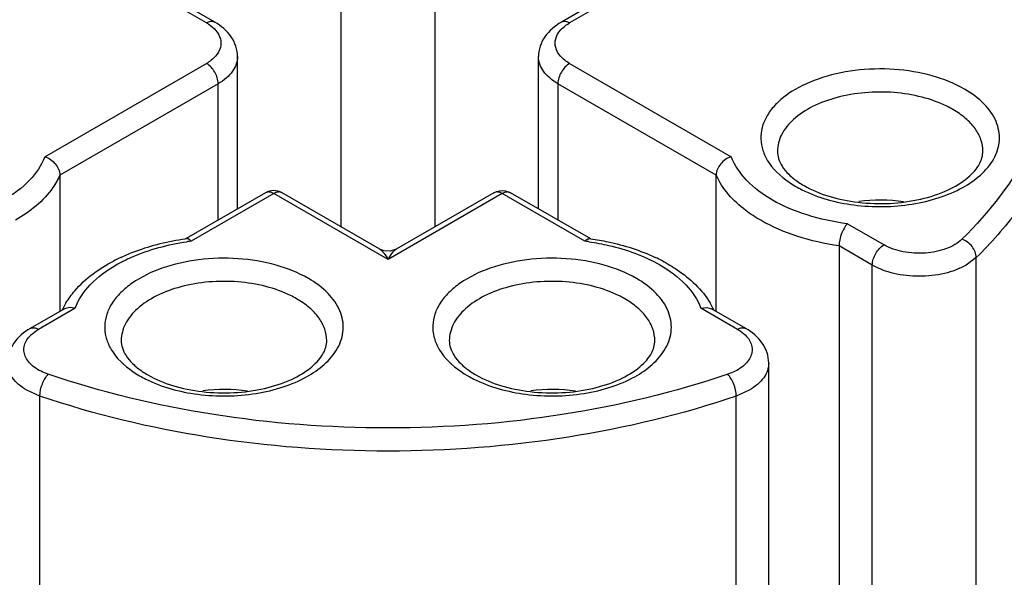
# Model space of a CAD drawing. Header units: inches. Extents: x 0 to 34, y 0 to 22.
# Tile 38 of 63: x 27.216 to 27.45, y 18.732 to 18.864. Entities that reach past the tile are written whole.
import ezdxf

# ---------------------------------------------------------------- set-up
doc = ezdxf.new("R2010")
doc.units = ezdxf.units.IN
doc.header["$LTSCALE"] = 1.87
doc.header["$MEASUREMENT"] = 0
doc.layers.get('0').update_dxf_attribs({"linetype": 'CONTINUOUS'})

msp = doc.modelspace()

# ---------------------------------------------------------------- linework, layer by layer
at = {"color": 7, "linetype": 'CONTINUOUS'}
for p, q in [((27.2606488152, 18.8635824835), (27.2222522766, 18.8857521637)), ((27.2626174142, 18.8637775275), (27.2247851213, 18.8856214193)), ((27.382812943, 18.8856214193), (27.3449806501, 18.8637775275)), ((27.3853457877, 18.8857521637), (27.3469492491, 18.8635824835)), ((27.2926634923, 18.815085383), (27.2926634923, 18.8788529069)), ((27.314934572, 18.8788529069), (27.314934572, 18.815085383)), ((27.2222522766, 18.8317685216), (27.2606488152, 18.8539382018)), ((27.2680451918, 18.8193559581), (27.2680451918, 18.8555458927)), ((27.3395528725, 18.8193559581), (27.3395528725, 18.8555458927)), ((27.3469492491, 18.8539382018), (27.3853457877, 18.8317685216)), ((27.2634327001, 18.8491163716), (27.2258276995, 18.8274037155)), ((27.2634327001, 18.8166927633), (27.2634327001, 18.8491163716)), ((27.3441653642, 18.8491163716), (27.3441653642, 18.8166927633)), ((27.3817703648, 18.8274037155), (27.3441653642, 18.8491163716)), ((27.2258276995, 18.8274037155), (27.2258276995, 18.7949801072)), ((27.3817703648, 18.7949801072), (27.3817703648, 18.8274037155)), ((27.2746875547, 18.8231911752), (27.2558606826, 18.8123207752)), ((27.2766561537, 18.8229961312), (27.2570508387, 18.811676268)), ((27.3037990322, 18.8073241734), (27.2766561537, 18.8229961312)), ((27.3018302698, 18.8097926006), (27.2786247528, 18.8231911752)), ((27.3309419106, 18.8229961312), (27.3037990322, 18.8073241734)), ((27.3289733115, 18.8231911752), (27.3057674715, 18.809792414)), ((27.3505472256, 18.811676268), (27.3309419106, 18.8229961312)), ((27.3316061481, 18.8236622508), (27.3329105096, 18.8231911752)), ((27.3519515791, 18.8121971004), (27.3329105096, 18.8231911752)), ((27.4129483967, 18.8158311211), (27.4216498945, 18.8108069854)), ((27.4109560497, 18.8105522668), (27.4109560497, 18.6949870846)), ((27.4188660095, 18.8059851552), (27.4109560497, 18.8105522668)), ((27.4435534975, 18.8077831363), (27.4411370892, 18.8059851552)), ((27.4435534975, 18.706206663), (27.4435534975, 18.8077831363)), ((27.4188660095, 18.6974220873), (27.4188660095, 18.8059851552)), ((27.226915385, 18.7956081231), (27.2187781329, 18.7909097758)), ((27.2294482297, 18.7957388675), (27.2207467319, 18.7907147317)), ((27.2280621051, 18.7959307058), (27.226915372, 18.7956081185)), ((27.2294482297, 18.7957388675), (27.2280621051, 18.7959307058)), ((27.3781498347, 18.7957388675), (27.3795351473, 18.7959307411)), ((27.3868513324, 18.7907147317), (27.3781498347, 18.7957388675)), ((27.3795351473, 18.7959307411), (27.3806826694, 18.7956081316)), ((27.3888199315, 18.7909097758), (27.3806826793, 18.7956081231)), ((27.394247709, 18.6909657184), (27.394247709, 18.782678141)), ((27.2210768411, 18.7748534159), (27.2179628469, 18.7762486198)), ((27.3896352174, 18.7762486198), (27.3865212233, 18.7748534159)), ((27.2210768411, 18.6891167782), (27.2210768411, 18.7748534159)), ((27.3865212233, 18.6891061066), (27.3865212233, 18.7748534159))]:
    msp.add_line(p, q, dxfattribs=at)
msp.add_lwpolyline([(27.3057677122, 18.8097925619), (27.3042845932, 18.8092950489), (27.3028303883, 18.809386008), (27.3018302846, 18.8097925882)], dxfattribs=at)
for centre, radius, start, end in [((27.4257887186, 18.8218574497), 0.0244139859, 60.0363711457, 63.8974542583), ((27.4130549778, 18.8429566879), 0.0208598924, 235.7391258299, 240.0691056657), ((27.2766561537, 18.8197829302), 0.0039359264, 59.9893111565, 120.0106888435), ((27.4146722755, 18.8489524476), 0.028014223, 240.0308497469, 243.3966235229), ((27.4207212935, 18.7795816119), 0.0418397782, 82.3446730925, 96.9543085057), ((27.2644770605, 18.7499135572), 0.0629543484, 97.844344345, 98.0747637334), ((27.2645041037, 18.7529267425), 0.0592204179, 97.2302110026, 98.2453736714), ((27.3430937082, 18.7529247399), 0.0592224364, 81.7545523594, 82.7697906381), ((27.3431212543, 18.7499155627), 0.0629523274, 81.925193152, 82.155628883), ((27.2581134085, 18.7698621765), 0.0419348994, 115.1055333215, 117.7818991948), ((27.3494748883, 18.7698414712), 0.0419577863, 62.2967057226, 64.856785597), ((27.2698911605, 18.7768508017), 0.0244139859, 60.0363711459, 63.8974542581), ((27.3478399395, 18.7768508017), 0.0244139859, 60.0363711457, 63.8974542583), ((27.2434110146, 18.7871409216), 0.0189037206, 152.837587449, 154.1115867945), ((27.2440679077, 18.7867962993), 0.0196454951, 148.6792201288, 152.8179453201), ((27.363529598, 18.7867959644), 0.0196461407, 27.1821332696, 31.3199734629), ((27.3641868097, 18.7871407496), 0.0189040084, 25.8879990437, 27.1624964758), ((27.2587747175, 18.8039457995), 0.028014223, 240.0308497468, 243.396623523), ((27.2571574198, 18.7979500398), 0.0208598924, 235.7391258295, 240.0691056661), ((27.3367234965, 18.8039457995), 0.028014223, 240.0308497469, 243.3966235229), ((27.3351061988, 18.7979500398), 0.0208598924, 235.7391258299, 240.0691056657), ((27.2648237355, 18.7345749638), 0.0418397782, 82.3446730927, 96.9543085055), ((27.3427725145, 18.7345749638), 0.0418397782, 82.3446730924, 96.9543085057)]:
    msp.add_arc(centre, radius, start, end, dxfattribs=at)
for points, knots in [([(27.4750079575, 18.9190408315), (27.4645067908, 18.9251040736), (27.4417252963, 18.9359627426), (27.4047376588, 18.9480495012), (27.364676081, 18.9562392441), (27.322763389, 18.960278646), (27.2802720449, 18.9600479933), (27.2384976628, 18.9555531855), (27.1987107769, 18.9469308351), (27.1621143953, 18.9344386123), (27.1298043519, 18.918439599), (27.1027394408, 18.8993746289), (27.0817380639, 18.8777261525), (27.0675284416, 18.8540031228), (27.060821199, 18.8288553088), (27.0621280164, 18.8032935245), (27.0713253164, 18.7785231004), (27.0818032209, 18.7638322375), (27.0879420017, 18.7568564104)], [0, 0, 0, 0, 0.0658154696, 0.1364387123, 0.2107361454, 0.2873006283, 0.3645804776, 0.4409746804, 0.5149406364, 0.5850968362, 0.650340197, 0.7099854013, 0.7639373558, 0.8128899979, 0.8584721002, 0.9031295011, 0.9495644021, 1, 1, 1, 1]), ([(27.4708321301, 18.9118080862), (27.4533473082, 18.9219036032), (27.4137575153, 18.9382393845), (27.3492300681, 18.9511528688), (27.2809915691, 18.9530389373), (27.2247083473, 18.9451425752), (27.1827063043, 18.9330418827), (27.1542896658, 18.9215921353), (27.1290449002, 18.9078608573), (27.1074990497, 18.8921158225), (27.0901112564, 18.8746536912), (27.0772824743, 18.8557828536), (27.0693764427, 18.8358766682), (27.0675785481, 18.8220903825), (27.0675785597, 18.8153652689)], [0, 0, 0, 0, 0.1286231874, 0.2701513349, 0.4172398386, 0.5615206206, 0.6301712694, 0.6953098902, 0.7563057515, 0.8127882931, 0.8647310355, 0.9125452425, 0.9571568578, 1, 1, 1, 1]), ([(27.4429146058, 18.9049690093), (27.4465334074, 18.9014390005), (27.4530588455, 18.8940659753), (27.460538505, 18.8817767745), (27.4651535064, 18.8688470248), (27.466200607, 18.8599275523), (27.466200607, 18.8555458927)], [0, 0, 0, 0, 0.2705913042, 0.524280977, 0.7654690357, 1, 1, 1, 1]), ([(27.4416980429, 18.9038367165), (27.4480201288, 18.8973882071), (27.456051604, 18.8864803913), (27.461513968, 18.8700735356), (27.4627225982, 18.8578584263), (27.4610991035, 18.8456637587), (27.4550777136, 18.8293134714), (27.4466982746, 18.818527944), (27.4401655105, 18.8121554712)], [0, 0, 0, 0, 0.2618637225, 0.3817502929, 0.4980570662, 0.6146560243, 0.7353679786, 1, 1, 1, 1]), ([(27.2606488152, 18.8635824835), (27.2609744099, 18.8637704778), (27.2616250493, 18.8640408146), (27.262351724, 18.8639309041), (27.2626173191, 18.8637775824)], [0, 0, 0, 0, 0.550756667, 1, 1, 1, 1]), ([(27.2606488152, 18.8635824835), (27.2608631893, 18.8634587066), (27.261651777, 18.8629669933), (27.2623754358, 18.8623619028), (27.2628263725, 18.861850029)], [0, 0, 0, 0, 0.266255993, 1, 1, 1, 1]), ([(27.2680451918, 18.8555458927), (27.2680451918, 18.8563868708), (27.2677685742, 18.8580821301), (27.2661952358, 18.8611707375), (27.264126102, 18.8629064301), (27.2626174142, 18.8637775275)], [0, 0, 0, 0, 0.2455427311, 0.4913510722, 1, 1, 1, 1]), ([(27.3449806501, 18.8637775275), (27.3434719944, 18.8629064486), (27.3414027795, 18.8611708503), (27.339829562, 18.8580821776), (27.3395528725, 18.856386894), (27.3395528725, 18.8555458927)], [0, 0, 0, 0, 0.5086375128, 0.7544507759, 1, 1, 1, 1]), ([(27.3447718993, 18.8618502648), (27.3449159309, 18.8620137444), (27.3455654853, 18.8626805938), (27.3463327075, 18.8632265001), (27.3469492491, 18.8635824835)], [0, 0, 0, 0, 0.2343249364, 1, 1, 1, 1]), ([(27.3449806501, 18.8637775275), (27.3452462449, 18.8639308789), (27.3459729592, 18.8640408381), (27.3466236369, 18.8637704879), (27.3469492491, 18.8635824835)], [0, 0, 0, 0, 0.4492417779, 1, 1, 1, 1]), ([(27.2628263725, 18.861850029), (27.2633387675, 18.8612683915), (27.2641507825, 18.8599449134), (27.2641455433, 18.8575641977), (27.2628347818, 18.8554340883), (27.2614491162, 18.8544002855), (27.2606488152, 18.8539382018)], [0, 0, 0, 0, 0.2433342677, 0.4664084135, 0.7098986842, 1, 1, 1, 1]), ([(27.3469492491, 18.8539382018), (27.3461489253, 18.8544002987), (27.3447632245, 18.8554341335), (27.3434524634, 18.8575643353), (27.3434473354, 18.8599451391), (27.3442594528, 18.8612686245), (27.3447718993, 18.8618502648)], [0, 0, 0, 0, 0.2901002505, 0.5335884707, 0.7566622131, 1, 1, 1, 1]), ([(27.2634327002, 18.8491163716), (27.2634327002, 18.8500704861), (27.2627807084, 18.8519544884), (27.2614751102, 18.8534611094), (27.2606488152, 18.8539382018)], [0, 0, 0, 0, 0.4999936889, 1, 1, 1, 1]), ([(27.2680451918, 18.8555458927), (27.2680451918, 18.8549460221), (27.2678235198, 18.8536957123), (27.2668757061, 18.8519536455), (27.2653773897, 18.8503788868), (27.2641237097, 18.8495153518), (27.2634327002, 18.8491163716)], [0, 0, 0, 0, 0.2177903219, 0.4509221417, 0.7103047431, 1, 1, 1, 1]), ([(27.3441653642, 18.8491163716), (27.3434743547, 18.8495153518), (27.3422206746, 18.8503788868), (27.3407223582, 18.8519536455), (27.3397745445, 18.8536957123), (27.3395528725, 18.8549460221), (27.3395528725, 18.8555458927)], [0, 0, 0, 0, 0.2896952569, 0.5490778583, 0.7822096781, 1, 1, 1, 1]), ([(27.3469492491, 18.8539382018), (27.3461229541, 18.8534611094), (27.3448173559, 18.8519544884), (27.3441653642, 18.8500704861), (27.3441653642, 18.8491163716)], [0, 0, 0, 0, 0.5000063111, 1, 1, 1, 1]), ([(27.4662004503, 18.8555458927), (27.4662004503, 18.85135419), (27.4651917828, 18.8427969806), (27.4607344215, 18.8303459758), (27.4534608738, 18.818422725), (27.447095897, 18.8112386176), (27.4435534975, 18.8077831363)], [0, 0, 0, 0, 0.2318983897, 0.4717330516, 0.7262259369, 1, 1, 1, 1]), ([(27.4407661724, 18.8478301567), (27.4383758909, 18.8492102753), (27.4329011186, 18.851358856), (27.4240279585, 18.8528041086), (27.4148073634, 18.8525606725), (27.4061984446, 18.8506503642), (27.3999713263, 18.8476925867), (27.3961773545, 18.8445952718), (27.3941151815, 18.842119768), (27.3927838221, 18.8394522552), (27.3922479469, 18.8366630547), (27.3925454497, 18.8338590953), (27.3932586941, 18.8321105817), (27.3937195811, 18.8312774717)], [0, 0, 0, 0, 0.1342877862, 0.2826410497, 0.4349787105, 0.5802452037, 0.7090813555, 0.765826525, 0.8173968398, 0.8646821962, 0.9093527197, 0.9536774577, 1, 1, 1, 1]), ([(27.4365303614, 18.8437814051), (27.4346662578, 18.8446962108), (27.4305542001, 18.8461442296), (27.4239792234, 18.8471959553), (27.4171530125, 18.8471713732), (27.410599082, 18.8460692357), (27.4048064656, 18.843971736), (27.4001967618, 18.8410111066), (27.3970970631, 18.8373283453), (27.396312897, 18.8344006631), (27.3963127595, 18.8330425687)], [0, 0, 0, 0, 0.1326696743, 0.2762689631, 0.4236221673, 0.5668733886, 0.6988839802, 0.8146550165, 0.9132289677, 1, 1, 1, 1]), ([(27.4477018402, 18.8312365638), (27.4484507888, 18.8325776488), (27.4494393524, 18.8355909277), (27.448535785, 18.8404089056), (27.4454456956, 18.8446770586), (27.4424649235, 18.8468493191), (27.4407661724, 18.8478301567)], [0, 0, 0, 0, 0.2298405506, 0.4552566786, 0.7064859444, 1, 1, 1, 1]), ([(27.4451316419, 18.8330425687), (27.4451317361, 18.8339723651), (27.4447879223, 18.8359103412), (27.4433189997, 18.8386105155), (27.4409966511, 18.8410514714), (27.439053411, 18.8423898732), (27.4379822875, 18.8430083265)], [0, 0, 0, 0, 0.2177896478, 0.4509252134, 0.7102888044, 1, 1, 1, 1]), ([(27.3963127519, 18.8330425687), (27.3963127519, 18.8324656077), (27.3965151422, 18.8312048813), (27.3974528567, 18.8293223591), (27.3990691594, 18.827406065), (27.4004962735, 18.8262722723), (27.4013116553, 18.8257163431)], [0, 0, 0, 0, 0.1882340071, 0.4090674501, 0.6780340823, 1, 1, 1, 1]), ([(27.402646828, 18.8248789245), (27.4044848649, 18.8238176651), (27.4087066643, 18.8220868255), (27.4156288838, 18.8206957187), (27.4230242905, 18.8204665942), (27.4302095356, 18.8214300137), (27.4365092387, 18.8234670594), (27.4407948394, 18.825971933), (27.4431787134, 18.8282961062), (27.4446123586, 18.8303064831), (27.4451316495, 18.8320079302), (27.4451316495, 18.8330425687)], [0, 0, 0, 0, 0.1320157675, 0.2810324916, 0.4371876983, 0.5901246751, 0.7296956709, 0.8467971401, 0.8948218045, 0.9356447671, 1, 1, 1, 1]), ([(27.2222522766, 18.8317685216), (27.22146865, 18.8297095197), (27.2186670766, 18.8256441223), (27.2147506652, 18.8227782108), (27.2125114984, 18.8214829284)], [0, 0, 0, 0, 0.4599429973, 1, 1, 1, 1]), ([(27.2222522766, 18.8317685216), (27.2232187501, 18.8314630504), (27.2249118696, 18.8302867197), (27.2258276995, 18.8283542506), (27.2258276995, 18.8274037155)], [0, 0, 0, 0, 0.5160539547, 1, 1, 1, 1]), ([(27.3853457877, 18.8317685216), (27.3843793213, 18.8314630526), (27.3826862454, 18.8302866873), (27.3817703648, 18.8283542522), (27.3817703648, 18.8274037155)], [0, 0, 0, 0, 0.5160516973, 1, 1, 1, 1]), ([(27.3951343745, 18.8214553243), (27.3928840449, 18.8227522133), (27.388948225, 18.8256230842), (27.386132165, 18.8297022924), (27.3853457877, 18.8317685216)], [0, 0, 0, 0, 0.5401900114, 1, 1, 1, 1]), ([(27.3937195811, 18.8312774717), (27.3940722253, 18.8306400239), (27.3958846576, 18.8279627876), (27.398521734, 18.8259290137), (27.4006782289, 18.8246838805)], [0, 0, 0, 0, 0.2263350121, 1, 1, 1, 1]), ([(27.4021271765, 18.8239041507), (27.4059640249, 18.8219798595), (27.4147552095, 18.8196344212), (27.4259993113, 18.819779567), (27.4346654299, 18.8218237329), (27.4416288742, 18.8247375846), (27.4460776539, 18.8283282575), (27.4477018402, 18.8312365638)], [0, 0, 0, 0, 0.2605149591, 0.5406583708, 0.6746764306, 0.797826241, 1, 1, 1, 1]), ([(27.2258276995, 18.8274037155), (27.2253758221, 18.8263630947), (27.2228520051, 18.821932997), (27.2186998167, 18.8186304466), (27.2152979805, 18.8166625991)], [0, 0, 0, 0, 0.2240098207, 1, 1, 1, 1]), ([(27.3923398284, 18.8166396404), (27.3911058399, 18.8173514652), (27.3868721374, 18.820111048), (27.3832232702, 18.8240578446), (27.3817703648, 18.8274037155)], [0, 0, 0, 0, 0.2808551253, 1, 1, 1, 1]), ([(27.2766561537, 18.8229961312), (27.2763305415, 18.8231841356), (27.2756798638, 18.8234544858), (27.2749531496, 18.8233445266), (27.2746875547, 18.8231911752)], [0, 0, 0, 0, 0.5507582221, 1, 1, 1, 1]), ([(27.2786247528, 18.8231911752), (27.2783591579, 18.8233445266), (27.2776324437, 18.8234544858), (27.276981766, 18.8231841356), (27.2766561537, 18.8229961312)], [0, 0, 0, 0, 0.4492417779, 1, 1, 1, 1]), ([(27.3309419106, 18.8229961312), (27.3306162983, 18.8231841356), (27.3299656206, 18.8234544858), (27.3292389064, 18.8233445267), (27.3289733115, 18.8231911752)], [0, 0, 0, 0, 0.5507582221, 1, 1, 1, 1]), ([(27.3329105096, 18.8231911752), (27.3326449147, 18.8233445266), (27.3319182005, 18.8234544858), (27.3312675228, 18.8231841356), (27.3309419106, 18.8229961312)], [0, 0, 0, 0, 0.4492417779, 1, 1, 1, 1]), ([(27.4129483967, 18.8158311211), (27.4096992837, 18.8162433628), (27.4035436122, 18.8175344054), (27.3977174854, 18.8199666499), (27.3951343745, 18.8214553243)], [0, 0, 0, 0, 0.5234780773, 1, 1, 1, 1]), ([(27.4109560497, 18.8105522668), (27.4075624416, 18.8110435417), (27.4011332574, 18.8124876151), (27.3950495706, 18.8150765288), (27.3923398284, 18.8166396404)], [0, 0, 0, 0, 0.5229304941, 1, 1, 1, 1]), ([(27.4129483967, 18.8158311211), (27.4123190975, 18.8151673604), (27.4114243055, 18.8134287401), (27.4109560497, 18.8115437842), (27.4109560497, 18.8105522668)], [0, 0, 0, 0, 0.479838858, 1, 1, 1, 1]), ([(27.2391890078, 18.8060244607), (27.2403786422, 18.806712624), (27.2456826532, 18.809366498), (27.2515115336, 18.8108828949), (27.2560111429, 18.8115349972)], [0, 0, 0, 0, 0.2321139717, 1, 1, 1, 1]), ([(27.2403209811, 18.8078353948), (27.2414724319, 18.8083752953), (27.2463904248, 18.8104232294), (27.25162314, 18.8116746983), (27.2556341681, 18.8122437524)], [0, 0, 0, 0, 0.2389176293, 1, 1, 1, 1]), ([(27.2570508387, 18.811676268), (27.2569552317, 18.8117771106), (27.2566393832, 18.8120772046), (27.2561878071, 18.8123202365), (27.255884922, 18.812278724)], [0, 0, 0, 0, 0.3124969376, 1, 1, 1, 1]), ([(27.3505472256, 18.811676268), (27.3506428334, 18.8117771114), (27.3509586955, 18.8120771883), (27.3514102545, 18.8123202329), (27.3517131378, 18.8122787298)], [0, 0, 0, 0, 0.312500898, 1, 1, 1, 1]), ([(27.3515870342, 18.8115349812), (27.3531433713, 18.8113094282), (27.3589410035, 18.8102310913), (27.364611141, 18.8082132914), (27.3683612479, 18.8060520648)], [0, 0, 0, 0, 0.2665011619, 1, 1, 1, 1]), ([(27.3519639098, 18.8122437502), (27.3533380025, 18.8120488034), (27.3585879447, 18.8111262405), (27.363732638, 18.8095000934), (27.3673020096, 18.8078236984)], [0, 0, 0, 0, 0.2603220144, 1, 1, 1, 1]), ([(27.4401655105, 18.8121554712), (27.4391385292, 18.8111536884), (27.4362926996, 18.8095960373), (27.4314288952, 18.8086422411), (27.4263082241, 18.8089200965), (27.423038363, 18.810005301), (27.4216498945, 18.8108069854)], [0, 0, 0, 0, 0.2202361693, 0.4819786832, 0.7538776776, 1, 1, 1, 1]), ([(27.4435534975, 18.8077831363), (27.4435534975, 18.8087145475), (27.4427185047, 18.8106126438), (27.4411032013, 18.8118350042), (27.4401655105, 18.8121554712)], [0, 0, 0, 0, 0.4845165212, 1, 1, 1, 1]), ([(27.3018303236, 18.8097925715), (27.3020061, 18.8096911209), (27.3023501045, 18.8093876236), (27.3030359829, 18.8085798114), (27.3034920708, 18.8078485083), (27.3037990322, 18.8073241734)], [0, 0, 0, 0, 0.191459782, 0.4268255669, 1, 1, 1, 1]), ([(27.3037990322, 18.8073241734), (27.3041031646, 18.8078501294), (27.3046738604, 18.8087290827), (27.3053772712, 18.8095671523), (27.3057675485, 18.8097924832)], [0, 0, 0, 0, 0.5741353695, 1, 1, 1, 1]), ([(27.4188660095, 18.8059851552), (27.4188660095, 18.8069392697), (27.4195180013, 18.808823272), (27.4208235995, 18.810329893), (27.4216498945, 18.8108069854)], [0, 0, 0, 0, 0.4999936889, 1, 1, 1, 1]), ([(27.2272853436, 18.7970085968), (27.2278998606, 18.7980192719), (27.2309050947, 18.8021069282), (27.2351447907, 18.805158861), (27.2385672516, 18.8069631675)], [0, 0, 0, 0, 0.2341418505, 1, 1, 1, 1]), ([(27.2848686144, 18.8028235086), (27.2824783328, 18.8042036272), (27.2770035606, 18.8063522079), (27.2681304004, 18.8077974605), (27.2589098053, 18.8075540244), (27.2503008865, 18.8056437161), (27.2440737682, 18.8026859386), (27.2402797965, 18.7995886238), (27.2382176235, 18.7971131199), (27.236886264, 18.7944456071), (27.2363503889, 18.7916564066), (27.2366478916, 18.7888524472), (27.237361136, 18.7871039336), (27.2378220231, 18.7862708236)], [0, 0, 0, 0, 0.1342877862, 0.2826410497, 0.4349787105, 0.5802452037, 0.7090813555, 0.765826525, 0.8173968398, 0.8646821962, 0.9093527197, 0.9536774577, 1, 1, 1, 1]), ([(27.3628173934, 18.8028235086), (27.3604271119, 18.8042036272), (27.3549523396, 18.8063522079), (27.3460791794, 18.8077974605), (27.3368585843, 18.8075540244), (27.3282496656, 18.8056437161), (27.3220225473, 18.8026859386), (27.3182285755, 18.7995886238), (27.3161664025, 18.7971131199), (27.314835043, 18.7944456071), (27.3142991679, 18.7916564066), (27.3145966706, 18.7888524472), (27.3153099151, 18.7871039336), (27.3157708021, 18.7862708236)], [0, 0, 0, 0, 0.1342877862, 0.2826410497, 0.4349787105, 0.5802452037, 0.7090813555, 0.765826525, 0.8173968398, 0.8646821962, 0.9093527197, 0.9536774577, 1, 1, 1, 1]), ([(27.3689807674, 18.8069895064), (27.3701894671, 18.8063544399), (27.3745438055, 18.8037853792), (27.3783905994, 18.8001699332), (27.3803128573, 18.7970083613)], [0, 0, 0, 0, 0.2695470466, 1, 1, 1, 1]), ([(27.2294482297, 18.7957388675), (27.2302318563, 18.7977978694), (27.2330334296, 18.8018632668), (27.2369498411, 18.8047291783), (27.2391890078, 18.8060244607)], [0, 0, 0, 0, 0.4599429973, 1, 1, 1, 1]), ([(27.3683612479, 18.8060520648), (27.3706115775, 18.8047551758), (27.3745473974, 18.8018843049), (27.3773634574, 18.7978050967), (27.3781498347, 18.7957388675)], [0, 0, 0, 0, 0.5401900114, 1, 1, 1, 1]), ([(27.4411370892, 18.8059851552), (27.4395561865, 18.8050723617), (27.4358797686, 18.8037403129), (27.4300015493, 18.8031021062), (27.4241233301, 18.8037403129), (27.4204469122, 18.8050723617), (27.4188660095, 18.8059851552)], [0, 0, 0, 0, 0.2372383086, 0.5000000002, 0.7627616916, 1, 1, 1, 1]), ([(27.2806328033, 18.798774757), (27.2787686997, 18.7996895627), (27.2746566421, 18.8011375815), (27.2680816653, 18.8021893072), (27.2612554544, 18.8021647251), (27.254701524, 18.8010625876), (27.2489089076, 18.7989650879), (27.2442992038, 18.7960044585), (27.241199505, 18.7923216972), (27.240415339, 18.789394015), (27.2404152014, 18.7880359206)], [0, 0, 0, 0, 0.1326696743, 0.2762689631, 0.4236221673, 0.5668733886, 0.6988839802, 0.8146550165, 0.9132289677, 1, 1, 1, 1]), ([(27.2918042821, 18.7862299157), (27.2925532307, 18.7875710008), (27.2935417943, 18.7905842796), (27.292638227, 18.7954022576), (27.2895481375, 18.7996704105), (27.2865673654, 18.801842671), (27.2848686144, 18.8028235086)], [0, 0, 0, 0, 0.2298405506, 0.4552566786, 0.7064859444, 1, 1, 1, 1]), ([(27.3585815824, 18.798774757), (27.3567174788, 18.7996895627), (27.3526054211, 18.8011375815), (27.3460304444, 18.8021893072), (27.3392042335, 18.8021647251), (27.332650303, 18.8010625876), (27.3268576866, 18.7989650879), (27.3222479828, 18.7960044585), (27.319148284, 18.7923216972), (27.318364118, 18.789394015), (27.3183639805, 18.7880359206)], [0, 0, 0, 0, 0.1326696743, 0.2762689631, 0.4236221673, 0.5668733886, 0.6988839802, 0.8146550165, 0.9132289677, 1, 1, 1, 1]), ([(27.3697530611, 18.7862299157), (27.3705020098, 18.7875710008), (27.3714905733, 18.7905842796), (27.370587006, 18.7954022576), (27.3674969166, 18.7996704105), (27.3645161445, 18.801842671), (27.3628173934, 18.8028235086)], [0, 0, 0, 0, 0.2298405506, 0.4552566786, 0.7064859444, 1, 1, 1, 1]), ([(27.2892340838, 18.7880359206), (27.289234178, 18.788965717), (27.2888903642, 18.7909036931), (27.2874214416, 18.7936038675), (27.2850990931, 18.7960448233), (27.2831558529, 18.7973832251), (27.2820847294, 18.7980016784)], [0, 0, 0, 0, 0.2177896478, 0.4509252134, 0.7102888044, 1, 1, 1, 1]), ([(27.3671828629, 18.7880359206), (27.367182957, 18.788965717), (27.3668391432, 18.7909036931), (27.3653702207, 18.7936038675), (27.3630478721, 18.7960448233), (27.3611046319, 18.7973832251), (27.3600335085, 18.7980016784)], [0, 0, 0, 0, 0.2177896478, 0.4509252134, 0.7102888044, 1, 1, 1, 1]), ([(27.2187781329, 18.7909097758), (27.2172694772, 18.7900386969), (27.2152002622, 18.7883030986), (27.2136270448, 18.7852144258), (27.2133503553, 18.7835191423), (27.2133503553, 18.782678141)], [0, 0, 0, 0, 0.5086375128, 0.7544507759, 1, 1, 1, 1]), ([(27.2186255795, 18.7890455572), (27.2187675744, 18.7892026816), (27.219404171, 18.78984284), (27.2201491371, 18.790369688), (27.2207467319, 18.7907147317)], [0, 0, 0, 0, 0.2348322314, 1, 1, 1, 1]), ([(27.2187781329, 18.7909097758), (27.2190437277, 18.7910631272), (27.219770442, 18.7911730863), (27.2204211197, 18.7909027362), (27.2207467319, 18.7907147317)], [0, 0, 0, 0, 0.4492417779, 1, 1, 1, 1]), ([(27.3868513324, 18.7907147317), (27.3871769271, 18.790902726), (27.3878275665, 18.7911730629), (27.3885542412, 18.7910631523), (27.3888198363, 18.7909098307)], [0, 0, 0, 0, 0.550756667, 1, 1, 1, 1]), ([(27.3868513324, 18.7907147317), (27.3870587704, 18.7905949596), (27.3878240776, 18.7901189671), (27.3885284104, 18.7895369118), (27.3889723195, 18.7890457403)], [0, 0, 0, 0, 0.2656813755, 1, 1, 1, 1]), ([(27.394247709, 18.782678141), (27.394247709, 18.783519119), (27.3939710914, 18.7852143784), (27.392397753, 18.7883029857), (27.3903286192, 18.7900386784), (27.3888199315, 18.7909097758)], [0, 0, 0, 0, 0.2455427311, 0.4913510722, 1, 1, 1, 1]), ([(27.2230822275, 18.7800240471), (27.2219008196, 18.7804278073), (27.2198258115, 18.7814076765), (27.217869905, 18.7834416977), (27.2172631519, 18.785266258), (27.2172819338, 18.7870978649), (27.2180055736, 18.7883594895), (27.2186255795, 18.7890455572)], [0, 0, 0, 0, 0.3072090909, 0.5571841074, 0.6665492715, 0.7724620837, 1, 1, 1, 1]), ([(27.2404151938, 18.7880359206), (27.2404151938, 18.7874589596), (27.2406175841, 18.7861982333), (27.2415552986, 18.784315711), (27.2431716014, 18.7823994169), (27.2445987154, 18.7812656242), (27.2454140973, 18.780709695)], [0, 0, 0, 0, 0.1882340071, 0.4090674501, 0.6780340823, 1, 1, 1, 1]), ([(27.2467492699, 18.7798722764), (27.2485873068, 18.778811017), (27.2528091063, 18.7770801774), (27.2597313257, 18.7756890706), (27.2671267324, 18.7754599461), (27.2743119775, 18.7764233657), (27.2806116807, 18.7784604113), (27.2848972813, 18.7809652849), (27.2872811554, 18.7832894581), (27.2887148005, 18.785299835), (27.2892340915, 18.7870012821), (27.2892340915, 18.7880359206)], [0, 0, 0, 0, 0.1320157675, 0.2810324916, 0.4371876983, 0.5901246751, 0.7296956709, 0.8467971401, 0.8948218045, 0.9356447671, 1, 1, 1, 1]), ([(27.3183639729, 18.7880359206), (27.3183639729, 18.7874589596), (27.3185663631, 18.7861982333), (27.3195040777, 18.784315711), (27.3211203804, 18.7823994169), (27.3225474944, 18.7812656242), (27.3233628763, 18.780709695)], [0, 0, 0, 0, 0.1882340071, 0.4090674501, 0.6780340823, 1, 1, 1, 1]), ([(27.324698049, 18.7798722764), (27.3265360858, 18.778811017), (27.3307578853, 18.7770801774), (27.3376801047, 18.7756890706), (27.3450755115, 18.7754599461), (27.3522607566, 18.7764233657), (27.3585604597, 18.7784604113), (27.3628460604, 18.7809652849), (27.3652299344, 18.7832894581), (27.3666635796, 18.785299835), (27.3671828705, 18.7870012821), (27.3671828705, 18.7880359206)], [0, 0, 0, 0, 0.1320157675, 0.2810324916, 0.4371876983, 0.5901246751, 0.7296956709, 0.8467971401, 0.8948218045, 0.9356447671, 1, 1, 1, 1]), ([(27.3889723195, 18.7890457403), (27.3895923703, 18.7883596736), (27.3903160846, 18.7870980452), (27.3903349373, 18.7852663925), (27.3897282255, 18.7834417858), (27.387772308, 18.781407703), (27.3856972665, 18.7804278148), (27.3845158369, 18.7800240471)], [0, 0, 0, 0, 0.2275406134, 0.3334534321, 0.4428179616, 0.6927913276, 1, 1, 1, 1]), ([(27.2378220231, 18.7862708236), (27.2381746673, 18.7856333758), (27.2399870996, 18.7829561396), (27.242624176, 18.7809223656), (27.2447806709, 18.7796772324)], [0, 0, 0, 0, 0.2263350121, 1, 1, 1, 1]), ([(27.2462296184, 18.7788975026), (27.2500664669, 18.7769732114), (27.2588576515, 18.7746277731), (27.2701017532, 18.7747729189), (27.2787678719, 18.7768170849), (27.2857313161, 18.7797309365), (27.2901800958, 18.7833216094), (27.2918042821, 18.7862299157)], [0, 0, 0, 0, 0.2605149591, 0.5406583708, 0.6746764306, 0.797826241, 1, 1, 1, 1]), ([(27.3157708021, 18.7862708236), (27.3161234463, 18.7856333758), (27.3179358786, 18.7829561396), (27.320572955, 18.7809223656), (27.3227294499, 18.7796772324)], [0, 0, 0, 0, 0.2263350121, 1, 1, 1, 1]), ([(27.3241783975, 18.7788975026), (27.3280152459, 18.7769732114), (27.3368064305, 18.7746277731), (27.3480505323, 18.7747729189), (27.3567166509, 18.7768170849), (27.3636800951, 18.7797309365), (27.3681288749, 18.7833216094), (27.3697530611, 18.7862299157)], [0, 0, 0, 0, 0.2605149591, 0.5406583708, 0.6746764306, 0.797826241, 1, 1, 1, 1]), ([(27.2179628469, 18.7762486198), (27.2172718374, 18.7766476), (27.2160181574, 18.7775111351), (27.214519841, 18.7790858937), (27.2135720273, 18.7808279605), (27.2133503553, 18.7820782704), (27.2133503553, 18.782678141)], [0, 0, 0, 0, 0.2896952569, 0.5490778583, 0.7822096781, 1, 1, 1, 1]), ([(27.394247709, 18.782678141), (27.394247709, 18.7820782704), (27.394026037, 18.7808279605), (27.3930782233, 18.7790858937), (27.3915799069, 18.7775111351), (27.3903262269, 18.7766476), (27.3896352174, 18.7762486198)], [0, 0, 0, 0, 0.2177903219, 0.4509221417, 0.7103047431, 1, 1, 1, 1]), ([(27.221076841, 18.774853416), (27.221076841, 18.7758220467), (27.2214283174, 18.7772876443), (27.2222375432, 18.7789849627), (27.2227827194, 18.779731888), (27.2230822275, 18.7800240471)], [0, 0, 0, 0, 0.5149557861, 0.7775626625, 1, 1, 1, 1]), ([(27.3845158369, 18.7800240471), (27.371892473, 18.7757098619), (27.3451525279, 18.7693351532), (27.3037990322, 18.7662053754), (27.2624455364, 18.7693351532), (27.2357055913, 18.7757098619), (27.2230822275, 18.7800240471)], [0, 0, 0, 0, 0.2440600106, 0.5, 0.7559399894, 1, 1, 1, 1]), ([(27.3865212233, 18.774853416), (27.3865212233, 18.7758220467), (27.3861697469, 18.7772876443), (27.3853605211, 18.7789849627), (27.3848153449, 18.779731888), (27.3845158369, 18.7800240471)], [0, 0, 0, 0, 0.5149557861, 0.7775626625, 1, 1, 1, 1]), ([(27.3865212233, 18.7748534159), (27.3735842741, 18.7704320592), (27.3461799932, 18.7638989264), (27.3037990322, 18.7606913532), (27.2614180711, 18.7638989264), (27.2340137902, 18.7704320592), (27.2210768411, 18.7748534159)], [0, 0, 0, 0, 0.2440592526, 0.5, 0.7559407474, 1, 1, 1, 1])]:
    msp.add_open_spline(points, degree=3, knots=knots, dxfattribs=at)
msp.add_open_spline([(27.3289733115, 18.8231911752), (27.3297454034, 18.8236369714), (27.3307275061, 18.8238134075), (27.3316061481, 18.8236622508)], degree=3, dxfattribs=at)

doc.saveas('drawing.dxf')
